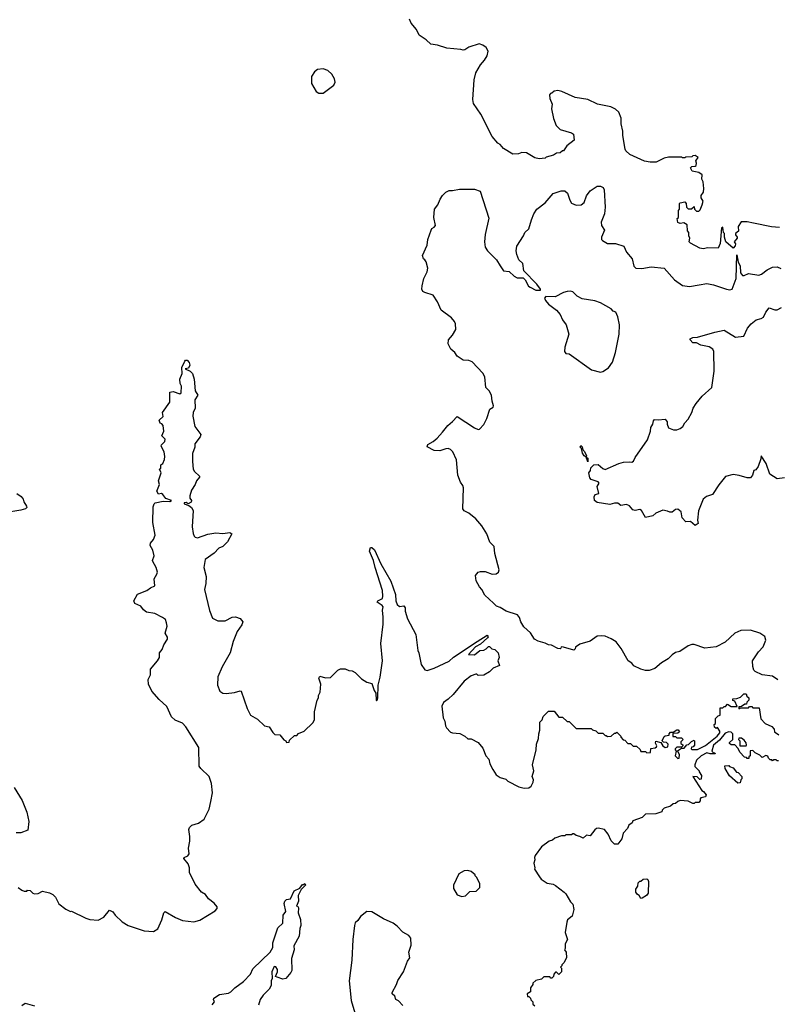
# Model space of a CAD drawing. Extents: x 2293878 to 2522763, y 823964 to 1006972.
# Tile 180 of 256: x 2384626 to 2391186, y 930883 to 939407. Entities that reach past the tile are written whole.
import ezdxf

# ---------------------------------------------------------------- set-up
doc = ezdxf.new("R2010")
doc.units = 0

msp = doc.modelspace()

# ---------------------------------------------------------------- linework, layer by layer
at = {"layer": '0CON20XD'}
for points in [[(2391205, 937607.5), (2391134.5, 937614.5), (2390980, 937645), (2390925, 937656.7), (2390873.3, 937656.7), (2390847.5, 937615), (2390850, 937575), (2390823, 937557), (2390823, 937543), (2390837.5, 937525), (2390837.5, 937515), (2390812.5, 937485), (2390822.5, 937465), (2390821.7, 937448.3), (2390805, 937430), (2390740, 937485), (2390727.5, 937525), (2390730, 937555), (2390720, 937565), (2390715, 937610), (2390702.5, 937605), (2390691.7, 937468.3), (2390675, 937430), (2390585, 937432.5), (2390545, 937422.5), (2390515, 937430), (2390433, 937473), (2390422.5, 937485), (2390427.5, 937515), (2390420, 937535), (2390420, 937565), (2390408.3, 937578.3), (2390405, 937630), (2390377, 937647), (2390345, 937642.5), (2390325, 937650), (2390320, 937685), (2390330, 937695), (2390330, 937755), (2390340, 937765), (2390340, 937815), (2390345, 937820), (2390385, 937830), (2390397.5, 937815), (2390400, 937785), (2390415, 937770), (2390441.7, 937768.3), (2390465, 937790), (2390470, 937765), (2390485, 937750), (2390505, 937750), (2390518.3, 937761.7), (2390536.4, 937803.6), (2390542.5, 937835), (2390527.5, 937865), (2390527.5, 937885), (2390546.2, 937915), (2390550, 937945), (2390543, 938003), (2390531.2, 938025), (2390533.8, 938065), (2390505, 938082.5), (2390450, 938095), (2390433.3, 938125), (2390445, 938136.7), (2390475, 938137.5), (2390482.5, 938145), (2390487.5, 938165), (2390480, 938185), (2390500, 938215), (2390475, 938230), (2390453, 938227), (2390445, 938220), (2390395, 938217.5), (2390385, 938210), (2390365, 938210), (2390355, 938217.5), (2390245, 938216.7), (2390205, 938207.5), (2390137, 938173), (2390085, 938172.5), (2390035, 938182.5), (2389909.3, 938239.3), (2389875, 938270), (2389867.5, 938285), (2389847.5, 938405), (2389847, 938443), (2389833.3, 938505), (2389832.5, 938555), (2389812.5, 938605), (2389785, 938632.5), (2389745, 938653.3), (2389630, 938675), (2389545, 938716.7), (2389435, 938733.8), (2389320, 938785), (2389285, 938792.5), (2389253, 938787), (2389235, 938770), (2389221.7, 938768.3), (2389213.3, 938756.7), (2389216.7, 938725), (2389236.1, 938676.1), (2389230, 938635), (2389247.5, 938552.5), (2389271.7, 938491.7), (2389305, 938457.5), (2389405, 938427.5), (2389420, 938415), (2389427.5, 938365), (2389362.5, 938315), (2389335, 938270), (2389325, 938270), (2389307, 938253), (2389275, 938250), (2389247, 938233), (2389185, 938217.5), (2389175, 938207.5), (2389125, 938202.5), (2389085, 938210), (2389013.9, 938253.9), (2388975, 938256.2), (2388945, 938246.7), (2388895, 938242.5), (2388815, 938292.5), (2388786.4, 938326.4), (2388767, 938337), (2388716.7, 938395), (2388618.3, 938588.3), (2388555, 938680), (2388548.8, 938715), (2388560, 938885), (2388575, 938946.7), (2388615, 939016.2), (2388650, 939055), (2388673.3, 939095), (2388682.5, 939135), (2388666.4, 939166.4), (2388637, 939187), (2388605, 939197.5), (2388515, 939167.5), (2388480, 939145), (2388465, 939143.3), (2388445, 939150), (2388325, 939160), (2388245, 939186.2), (2388185, 939196.2), (2388145, 939233.3), (2388085, 939272.5), (2388060.5, 939320.5), (2388015.9, 939375.9), (2388001.2, 939411.2)], [(2387255, 938770), (2387345, 938840), (2387356.7, 938865), (2387352.5, 938895), (2387327.5, 938935), (2387295, 938966.7), (2387255, 938980), (2387205, 938976.7), (2387177.5, 938955), (2387154.1, 938915.9), (2387153.3, 938855), (2387193.6, 938783.6), (2387215, 938770), (2387255, 938770)], [(2391191.7, 933691.7), (2391143.9, 933723.9), (2391056.1, 933736.1), (2390995, 933763.3), (2390982.5, 933775), (2390973, 933807), (2390970, 933855), (2391023.8, 933935), (2391062.3, 933977.7), (2391087.5, 934035), (2391076.4, 934066.4), (2391035, 934096.7), (2390953, 934123), (2390870.7, 934119.3), (2390817.5, 934095), (2390735, 934016.7), (2390655, 933977.5), (2390557, 933967), (2390465, 933996.7), (2390445, 933998), (2390413.3, 933986.7), (2390341.7, 933938.3), (2390305, 933927.5), (2390275, 933907.5), (2390240, 933875), (2390182.1, 933837.9), (2390125, 933791.2), (2390075, 933773.3), (2390045, 933772.5), (2390005, 933783.3), (2389944.1, 933814.1), (2389927.5, 933835), (2389895, 933857.5), (2389834.1, 933964.1), (2389789.5, 934019.5), (2389747.7, 934047.7), (2389695, 934068.8), (2389665, 934073.3), (2389625, 934070), (2389565, 934027.5), (2389475, 934001.2), (2389437.5, 933975), (2389435, 933960), (2389425, 933950), (2389334, 933976), (2389313.3, 933976.7), (2389312.5, 933965), (2389305, 933960), (2389285, 933962), (2389231.7, 933991.7), (2389204.2, 933994.2), (2389175, 934010), (2389115, 934026.2), (2389083.9, 934043.9), (2389047.7, 934097.7), (2388991.7, 934151.7), (2388966.2, 934195), (2388955, 934232.5), (2388935, 934253.8), (2388837.5, 934285), (2388785, 934318.8), (2388755, 934330), (2388727.5, 934355), (2388652.5, 934425), (2388627.5, 934475), (2388606.4, 934496.4), (2388578.3, 934548.3), (2388573.3, 934595), (2388595, 934622.5), (2388615, 934630), (2388655, 934628.8), (2388716.1, 934606.1), (2388750.5, 934609.5), (2388773.3, 934625), (2388778.8, 934645), (2388741.2, 934785), (2388733.3, 934845), (2388696.7, 934885), (2388670, 934955), (2388626.7, 935025), (2388574.4, 935084.4), (2388515, 935136), (2388474.4, 935154.4), (2388462.7, 935172.7), (2388468.8, 935355), (2388463.3, 935375), (2388442.7, 935402.7), (2388421.2, 935465), (2388409.2, 935595), (2388375.8, 935665.8), (2388357.5, 935685), (2388335, 935693.3), (2388315, 935692.5), (2388265, 935673.3), (2388215, 935676.7), (2388155, 935710), (2388160.5, 935729.5), (2388207.5, 935755), (2388240, 935785), (2388287.5, 935835), (2388332.5, 935895), (2388373, 935927), (2388415, 935972.5), (2388565, 935873.8), (2388595, 935860), (2388608.3, 935861.7), (2388645, 935902.5), (2388671.2, 935955), (2388696.7, 936035), (2388725, 936053.3), (2388730, 936065), (2388718, 936105), (2388712.5, 936155), (2388690, 936195), (2388663, 936223), (2388652.5, 936315), (2388635, 936347.5), (2388545, 936446.2), (2388515, 936456), (2388465, 936458.8), (2388414.1, 936494.1), (2388392.5, 936525), (2388360, 936555), (2388335, 936600), (2388340, 936635), (2388373.3, 936675), (2388403.3, 936725), (2388400, 936775), (2388391.2, 936795), (2388365, 936826.7), (2388275, 936893.3), (2388244.2, 936964.2), (2388205, 937023.3), (2388135, 937043.8), (2388116.7, 937055), (2388108.8, 937075), (2388111.7, 937101.7), (2388126.2, 937165), (2388153.8, 937225), (2388160, 937255), (2388145, 937310), (2388135, 937327.5), (2388122.5, 937335), (2388112.5, 937365), (2388153.3, 937455), (2388161.2, 937505), (2388187.5, 937585), (2388195, 937600), (2388215, 937610), (2388227.5, 937625), (2388213.3, 937695), (2388216.7, 937765), (2388246.2, 937805), (2388266.4, 937853.6), (2388287.5, 937885), (2388316.7, 937915), (2388343.4, 937926.6), (2388375, 937926.9), (2388435, 937940.9), (2388565, 937940), (2388613.6, 937923.6), (2388687.3, 937687.3), (2388656.1, 937546.1), (2388650.8, 937485), (2388657.7, 937437.7), (2388676.7, 937405), (2388755, 937326.7), (2388785, 937276.7), (2388815, 937232.5), (2388865, 937227.5), (2388907, 937187), (2388933, 937173), (2388985, 937172.5), (2389002.5, 937155), (2389031.2, 937101.2), (2389045, 937090), (2389095, 937064), (2389136.1, 937063.9), (2389136, 937075), (2389105, 937118), (2388991.2, 937231.2), (2388981.2, 937295), (2388949.2, 937329.2), (2388930, 937375), (2388924.2, 937405), (2388929.2, 937445), (2388987.5, 937535), (2389000, 937565), (2389034, 937595), (2389056.9, 937675), (2389077.8, 937725), (2389103.6, 937766.4), (2389175, 937821.1), (2389245, 937902.1), (2389315, 937925.6), (2389345, 937924.4), (2389369.5, 937905), (2389389.6, 937845), (2389405, 937818.2), (2389445, 937799.6), (2389486.3, 937803.6), (2389512.9, 937825), (2389535, 937880.8), (2389565.7, 937925), (2389625, 937964.3), (2389655, 937965.8), (2389676.7, 937955), (2389687.5, 937935), (2389695.4, 937785), (2389690.5, 937725), (2389659.6, 937655), (2389664.5, 937625), (2389689.2, 937585), (2389662.2, 937525), (2389664.4, 937505), (2389672.5, 937495), (2389715, 937470), (2389785, 937470), (2389855.6, 937445.6), (2389881.2, 937395), (2389928, 937335), (2389945, 937272.5), (2389960, 937255), (2390012.2, 937252.2), (2390095, 937268), (2390205, 937256.2), (2390294.4, 937155), (2390363.8, 937105), (2390425, 937095.6), (2390509.3, 937110.7), (2390575, 937122), (2390632.7, 937112.7), (2390745, 937073.1), (2390775, 937068.8), (2390795, 937073.3), (2390828.2, 937165), (2390835, 937370), (2390848.1, 937308.1), (2390864.4, 937275), (2390866.8, 937215), (2390885, 937191.1), (2390898.8, 937191.2), (2390935, 937210), (2391025, 937195.4), (2391049.4, 937205), (2391097.6, 937242.4), (2391145.5, 937264.5), (2391185, 937268.6), (2391215, 937253.1)], [(2389653.6, 936356.4), (2389675, 936361.2), (2389725, 936393.3), (2389759.1, 936440.9), (2389784.3, 936525.7), (2389816.9, 936685), (2389820, 936765), (2389804.4, 936834.4), (2389786.7, 936875), (2389764.2, 936884.2), (2389746, 936905), (2389655, 936954.6), (2389605, 936972), (2389495, 936989.4), (2389454, 937014), (2389415, 937050), (2389395.5, 937055.5), (2389365, 937054.4), (2389335, 937044.5), (2389261.2, 937008.8), (2389180.8, 937009.2), (2389171.2, 936995), (2389178, 936975), (2389204, 936945), (2389273.3, 936893.3), (2389304.4, 936855), (2389325, 936808.8), (2389357.5, 936765), (2389382, 936685), (2389347.3, 936572.7), (2389343.8, 936535), (2389355, 936517.5), (2389385, 936513.3), (2389576.4, 936376.4), (2389653.6, 936356.4)], [(2391249.1, 935440.9), (2391185, 935432.8), (2391121.1, 935471.1), (2391090, 935565), (2391045, 935630), (2391043.3, 935605), (2391020.7, 935539.3), (2390999.3, 935510.7), (2390982.5, 935505), (2390970.8, 935465), (2390955, 935441.2), (2390925, 935440), (2390855, 935462.2), (2390805, 935470.4), (2390736.9, 935453.1), (2390679.6, 935380.4), (2390624.3, 935295.7), (2390572.3, 935277.7), (2390543.3, 935255), (2390504.3, 935155), (2390496, 935075), (2390500, 935045), (2390475, 935027.5), (2390435, 935062.5), (2390395, 935060), (2390362.5, 935095), (2390352.5, 935145), (2390325, 935170), (2390305, 935167.5), (2390275, 935142.5), (2390255, 935142.5), (2390235, 935152.5), (2390195, 935160), (2390134.2, 935135.8), (2390108.8, 935111.2), (2390045, 935097.5), (2390008.8, 935158.8), (2389995, 935166), (2389955, 935158.8), (2389935, 935163.3), (2389905, 935197.5), (2389879.3, 935209.3), (2389831.2, 935201.2), (2389805, 935220), (2389775, 935220), (2389735, 935209.2), (2389625, 935226.2), (2389604.1, 935244.1), (2389600, 935275), (2389610, 935295), (2389640, 935305), (2389627.5, 935365), (2389642.5, 935395), (2389636.1, 935406.1), (2389575, 935426.7), (2389561.7, 935441.7), (2389553.8, 935485), (2389567.5, 935505), (2389571.7, 935528.3), (2389598.3, 935551.7), (2389635, 935556), (2389675, 935521.2), (2389695, 935513.3), (2389815, 935565.8), (2389855, 935575.8), (2389902.3, 935577.7), (2389925, 935576.7), (2389940, 935585), (2389955, 935617.5), (2390060.7, 935769.3), (2390087.5, 935845), (2390091.2, 935875), (2390107.5, 935905), (2390113.3, 935935), (2390123.6, 935946.4), (2390155, 935942.5), (2390215, 935947.5), (2390232.5, 935925), (2390232.5, 935905), (2390245, 935872.5), (2390287, 935857), (2390315, 935856.7), (2390345, 935866.2), (2390366.7, 935885), (2390385, 935917.5), (2390415, 935947.5), (2390446.2, 936005), (2390458, 936045), (2390484, 936085), (2390535, 936148.8), (2390617.7, 936222.3), (2390639.4, 936365), (2390635.8, 936535), (2390628, 936555), (2390594.4, 936574.4), (2390525, 936588.6), (2390485, 936608.6), (2390455, 936610), (2390430, 936635), (2390432.5, 936645), (2390454.3, 936655.7), (2390495, 936657.5), (2390645, 936701.4), (2390725, 936719.4), (2390825, 936658), (2390895, 936666.7), (2390928, 936735), (2390960, 936775), (2391001.7, 936808.3), (2391045, 936820), (2391065, 936832.5), (2391086.7, 936875), (2391115, 936912.5), (2391165, 936896.2), (2391185, 936896.2), (2391222.5, 936915)], [(2385862.9, 934232.9), (2385795, 934267.5), (2385725, 934276.2), (2385698.3, 934298.3), (2385675, 934328.8), (2385624, 934354), (2385613.8, 934375), (2385646.7, 934433.3), (2385726.2, 934465), (2385760.3, 934489.7), (2385797.5, 934505), (2385790, 934565), (2385814.3, 934605.7), (2385819.2, 934625), (2385808.8, 934665), (2385778.8, 934715), (2385776.2, 934725), (2385790, 934765), (2385780, 934815), (2385756.7, 934855), (2385757.5, 934875), (2385783.6, 934906.4), (2385800, 934945), (2385778.8, 935055), (2385781.7, 935188.3), (2385790, 935215), (2385800, 935225), (2385868.3, 935238.3), (2385925, 935236.7), (2385940, 935245), (2385890.3, 935260.3), (2385865, 935296.2), (2385855, 935303.8), (2385829.3, 935299.3), (2385814, 935325), (2385837.7, 935382.3), (2385828, 935415), (2385850, 935485), (2385837.5, 935515), (2385847.5, 935525), (2385848.3, 935551.7), (2385866.7, 935565), (2385879.4, 935600.6), (2385883.1, 935625), (2385876.9, 935665), (2385850.8, 935715), (2385853.2, 935726.8), (2385884, 935755), (2385885.8, 935775), (2385856.7, 935805), (2385873.3, 935845), (2385868.8, 935895), (2385858.3, 935908.3), (2385842.5, 935915), (2385835, 935940), (2385868.3, 935971.7), (2385863.3, 936005), (2385927.5, 936095), (2385927.5, 936182.5), (2385955, 936188.8), (2386012.5, 936167.5), (2386023.6, 936176.4), (2386026.7, 936235), (2386017, 936257), (2386013.3, 936295), (2386032.5, 936345), (2386030, 936395), (2386055, 936450), (2386061.7, 936458.3), (2386075, 936460), (2386095, 936440), (2386100, 936415), (2386089.3, 936390.7), (2386060, 936385), (2386103.6, 936363.6), (2386123.6, 936343.6), (2386136, 936295), (2386146.7, 936195), (2386167.3, 936157.3), (2386143.9, 936116.1), (2386145.6, 936045), (2386127.5, 936005), (2386124, 935975), (2386142.2, 935885), (2386194, 935815), (2386188.8, 935795), (2386143.8, 935735), (2386143.8, 935705), (2386122.5, 935652.5), (2386121.7, 935581.7), (2386128.8, 935515), (2386141.2, 935495), (2386183.3, 935455), (2386183.8, 935445), (2386156.7, 935415), (2386145, 935382.5), (2386113.8, 935335), (2386100, 935285), (2386100, 935265), (2386113, 935243), (2386110.7, 935229.3), (2386085, 935216.7), (2386067.5, 935227.5), (2386050, 935225), (2386050, 935215), (2386090.5, 935200.5), (2386112.7, 935182.7), (2386128.3, 935158.3), (2386120.6, 935015), (2386127.5, 934957.5), (2386135.8, 934935.8), (2386145.8, 934925.8), (2386165, 934922), (2386255, 934952.5), (2386325.8, 934965.8), (2386385, 934958), (2386445, 934966.7), (2386462.5, 934955), (2386425, 934887.5), (2386399.5, 934860.5), (2386385, 934846.7), (2386349.7, 934830.3), (2386310.3, 934789.7), (2386231.2, 934735), (2386220, 934665), (2386241.2, 934585), (2386238.8, 934525), (2386226.2, 934475), (2386268.3, 934291.7), (2386296.2, 934225), (2386342.7, 934202.7), (2386405, 934204), (2386465, 934233.3), (2386495, 934236.7), (2386535, 934222.5), (2386557.5, 934195), (2386550.7, 934169.3), (2386508.3, 934111.7), (2386473.3, 934025), (2386448.8, 933925), (2386378, 933805), (2386343, 933717), (2386340, 933645), (2386360, 933595), (2386385, 933576.7), (2386415, 933573.8), (2386485, 933581.2), (2386535, 933596.7), (2386545, 933593.3), (2386595, 933442.5), (2386625.8, 933385.8), (2386685, 933351.2), (2386745, 933293.8), (2386787.5, 933285), (2386817.5, 933235), (2386835, 933220), (2386880, 933215), (2386913.6, 933173.6), (2386930, 933165), (2386935, 933150), (2386958.3, 933151.7), (2386961.7, 933168.3), (2387005, 933210), (2387025, 933210), (2387041.7, 933228.3), (2387088.3, 933248.3), (2387165, 933320), (2387177.5, 933345), (2387177.5, 933415), (2387202.5, 933515), (2387212.5, 933535), (2387213, 933557), (2387227.5, 933585), (2387232.5, 933655), (2387216.7, 933705), (2387225, 933722.5), (2387275, 933710), (2387317, 933713), (2387380, 933775), (2387405, 933787.5), (2387445, 933787.5), (2387475, 933772.5), (2387505, 933770), (2387530, 933755), (2387585, 933700), (2387633, 933673), (2387675, 933660), (2387695, 933600), (2387710, 933575), (2387712.5, 933515), (2387715, 933510), (2387720, 933515), (2387726.7, 933535), (2387731.2, 933645), (2387747.5, 933715), (2387766.2, 933855), (2387754.4, 934005), (2387774.2, 934175), (2387774.1, 934234.1), (2387766.7, 934295), (2387772.5, 934325), (2387766.1, 934336.1), (2387720, 934365), (2387727.5, 934375), (2387767.5, 934395), (2387770, 934415), (2387766.2, 934465), (2387704, 934665), (2387689.2, 934725), (2387655.6, 934805), (2387665, 934836.2), (2387675, 934838), (2387698.2, 934818.2), (2387752.5, 934695), (2387840, 934545), (2387881.2, 934431.2), (2387883.8, 934375), (2387895, 934344), (2387915, 934328), (2387951.7, 934331.7), (2387962.5, 934315), (2387963.3, 934285), (2387985, 934220), (2388057.5, 934085), (2388073.3, 933945), (2388082.5, 933925), (2388103.3, 933825), (2388135, 933777.5), (2388155, 933772.5), (2388215, 933792.5), (2388345, 933853.3), (2388382.5, 933887.5), (2388587.5, 934025), (2388675, 934077.5), (2388682.5, 934065), (2388677.5, 934055), (2388615, 934000), (2388573.6, 933976.4), (2388511.7, 933911.7), (2388565, 933907.5), (2388610, 933945), (2388645, 933950), (2388665, 933960), (2388685, 933980), (2388695, 933980), (2388715, 933960), (2388740, 933955), (2388770, 933925), (2388776.7, 933885), (2388767.5, 933855), (2388780, 933815), (2388725, 933792.5), (2388695, 933760), (2388645, 933732.5), (2388595, 933730), (2388585, 933740), (2388575, 933740), (2388533.9, 933726.1), (2388475, 933680), (2388380, 933565), (2388335, 933523.3), (2388295, 933496.7), (2388282, 933465), (2388293.9, 933363.9), (2388307.5, 933335), (2388312.5, 933295), (2388322.5, 933275), (2388355, 933240), (2388375, 933232.5), (2388437, 933227), (2388480, 933205), (2388505, 933180), (2388535, 933180), (2388595, 933150), (2388635, 933100), (2388662.5, 933035), (2388687.5, 933005), (2388697.5, 932965), (2388722.5, 932915), (2388750.7, 932870.7), (2388785, 932847.5), (2388835, 932832.5), (2388853.3, 932813.3), (2388947.5, 932765), (2388995, 932754), (2389035, 932756.7), (2389055, 932770), (2389072, 932805), (2389076.1, 932826.1), (2389062.5, 932855), (2389076.7, 932905), (2389067.5, 932955), (2389097.5, 933085), (2389100, 933135), (2389117, 933183), (2389120, 933225), (2389130, 933255), (2389130, 933325), (2389150, 933345), (2389160, 933375), (2389205, 933420), (2389255, 933420), (2389295, 933370), (2389325, 933370), (2389365, 933330), (2389385, 933330), (2389445, 933270), (2389575, 933270), (2389585, 933260), (2389615, 933250), (2389635, 933230), (2389675, 933230), (2389695, 933210), (2389705, 933210), (2389715, 933200), (2389747, 933203), (2389775, 933230), (2389785, 933230), (2389795, 933240), (2389830, 933205), (2389830, 933195), (2389851.7, 933171.7), (2389865, 933170), (2389891.7, 933141.7), (2389915, 933140), (2389938.3, 933118.3), (2389967, 933117), (2389998.3, 933088.3), (2390005, 933070), (2390045, 933070), (2390055, 933060), (2390088.3, 933061.7), (2390091.7, 933098.3), (2390127, 933103), (2390139.3, 933110.7), (2390141.7, 933121.7), (2390130, 933145), (2390135, 933160), (2390178.3, 933148.3), (2390195, 933120), (2390215, 933107.5), (2390238.3, 933111.7), (2390240, 933135), (2390225, 933150), (2390201.7, 933151.7), (2390190, 933165), (2390205, 933200), (2390215, 933207.5), (2390248.3, 933211.7), (2390250, 933225), (2390261.7, 933238.3), (2390285, 933240), (2390315, 933260), (2390328.3, 933258.3), (2390338.3, 933241.7), (2390325, 933230), (2390281.7, 933228.3), (2390281.7, 933201.7), (2390305, 933200), (2390315, 933190), (2390355, 933190), (2390370, 933175), (2390350, 933155), (2390351.7, 933141.7), (2390368.3, 933128.3), (2390368.3, 933121.7), (2390355, 933110), (2390315, 933110), (2390300, 933095), (2390300, 933085), (2390310, 933075), (2390302.5, 933035), (2390325, 933010), (2390337.5, 933015), (2390340, 933045), (2390321.7, 933078.3), (2390355, 933100), (2390378.3, 933101.7), (2390401.7, 933128.3), (2390418.3, 933131.7), (2390441.7, 933158.3), (2390465, 933170), (2390470, 933165), (2390470, 933125), (2390458.3, 933111.7), (2390441.7, 933108.3), (2390440, 933095), (2390445, 933090), (2390495, 933090), (2390565, 933122.5), (2390666.4, 933203.6), (2390687, 933233), (2390687, 933247), (2390668.3, 933278.3), (2390655, 933270), (2390641.7, 933281.7), (2390640, 933305), (2390650, 933315), (2390651.7, 933358.3), (2390675, 933380), (2390690, 933385), (2390691.7, 933448.3), (2390715, 933450), (2390725, 933460), (2390738.3, 933461.7), (2390755, 933480), (2390785, 933460), (2390838.3, 933461.7), (2390818.3, 933508.3), (2390801.7, 933511.7), (2390801.7, 933528.3), (2390835, 933530), (2390867, 933543), (2390895, 933570), (2390915, 933570), (2390921.7, 933551.7), (2390940, 933535), (2390940, 933515), (2390921.7, 933498.3), (2390918.3, 933481.7), (2390905, 933480), (2390875, 933460), (2390851.7, 933458.3), (2390851.7, 933441.7), (2390865, 933450), (2390935, 933450), (2390945, 933460), (2390965, 933460), (2390975, 933450), (2391028.3, 933448.3), (2391043, 933353), (2391080, 933315), (2391137, 933287), (2391160, 933265), (2391161.7, 933241.7), (2391200, 933215)], [(2389545, 935580), (2389530, 935620), (2389515, 935630), (2389500, 935655), (2389490, 935695), (2389480, 935705), (2389485, 935720), (2389495, 935710), (2389501.7, 935681.7), (2389515, 935670), (2389532.5, 935635), (2389530, 935620), (2389545, 935610), (2389545, 935580)], [(2384602.5, 935305), (2384639.2, 935279.2), (2384656.7, 935255), (2384662.3, 935232.3), (2384686.7, 935195), (2384687, 935183), (2384677, 935173), (2384635, 935160), (2384495, 935138)], [(2384613.6, 931893.6), (2384645, 931870), (2384665, 931862.5), (2384687, 931863), (2384695, 931870), (2384717, 931867), (2384740, 931845), (2384755, 931840), (2384787, 931843), (2384825, 931863.3), (2384885, 931847.5), (2384913, 931833), (2384935, 931810), (2384965, 931752.5), (2385025, 931707.5), (2385065, 931687.5), (2385075, 931690), (2385198.3, 931628.3), (2385235, 931616.7), (2385305, 931612.5), (2385355, 931637.5), (2385405, 931697.5), (2385433, 931683), (2385452.5, 931655), (2385515, 931597.5), (2385566.4, 931566.4), (2385705, 931520), (2385785, 931512.5), (2385822.5, 931535), (2385857.5, 931615), (2385873.3, 931675), (2385885, 931686.7), (2385975, 931633.8), (2386035, 931608.8), (2386135, 931596.2), (2386185, 931610), (2386319.3, 931690.7), (2386337, 931713), (2386337, 931727), (2386309.3, 931759.3), (2386262.5, 931795), (2386235, 931832.5), (2386200, 931855), (2386145, 931922.5), (2386097.5, 932025), (2386097.5, 932065), (2386085, 932100), (2386047.5, 932145), (2386050, 932155), (2386080.7, 932169.3), (2386092.5, 932185), (2386087.5, 932235), (2386098.8, 932295), (2386098.8, 932335), (2386090, 932395), (2386096.4, 932413.6), (2386116.4, 932433.6), (2386175, 932451.2), (2386223.3, 932485), (2386267.3, 932572.7), (2386282.7, 932637.3), (2386295.8, 932715), (2386288, 932795), (2386266.2, 932855), (2386193.4, 932923.4), (2386179.2, 932945), (2386176, 933105), (2386064.2, 933285), (2386035, 933315.8), (2385972.4, 933342.4), (2385940.9, 933370.9), (2385901.7, 933461.7), (2385835, 933522.5), (2385770, 933595), (2385741.2, 933655), (2385739.2, 933695), (2385757.5, 933735), (2385758, 933785), (2385820, 933855), (2385836, 933885), (2385837.5, 933925), (2385860, 933955), (2385873.3, 933995), (2385905.7, 934045), (2385905, 934060), (2385885.8, 934095), (2385902, 934155), (2385898.8, 934185), (2385890, 934215), (2385862.9, 934232.9)], [(2391195, 932990), (2391185, 932990), (2391175, 933000), (2391155, 933000), (2391145, 932990), (2391138.3, 932998.3), (2391125, 933000), (2391110, 933015), (2391105, 933030), (2391085, 933037.5), (2391055, 933020), (2391035, 933040), (2390995, 933060), (2390975, 933080), (2390951.7, 933078.3), (2390950, 933035), (2390940, 933025), (2390938.3, 933011.7), (2390925, 933010), (2390918.3, 933018.3), (2390901.7, 933021.7), (2390860, 933065), (2390848.3, 933098.3), (2390818.3, 933128.3), (2390785, 933130), (2390771.7, 933141.7), (2390771.7, 933148.3), (2390800, 933175), (2390800, 933225), (2390785, 933240), (2390765, 933242.5), (2390735, 933230), (2390685, 933170), (2390632.5, 933125), (2390620, 933075), (2390631.7, 933061.7), (2390645, 933060), (2390648.3, 933051.7), (2390605, 933050), (2390575, 933060), (2390527.5, 933035)], [(2390915, 933120), (2390920, 933125), (2390917, 933147), (2390898.3, 933168.3), (2390877, 933187), (2390851.7, 933188.3), (2390850, 933175), (2390860, 933165), (2390861.7, 933121.7), (2390915, 933120)], [(2390527.5, 933035), (2390487.5, 932995), (2390472.5, 932955), (2390473, 932943), (2390510, 932905), (2390510, 932895), (2390530, 932865), (2390527, 932833), (2390515, 932830), (2390491.7, 932851.7), (2390453.3, 932855), (2390532.5, 932735), (2390547.5, 932725), (2390570, 932695), (2390565, 932680), (2390525, 932670), (2390518.3, 932661.7), (2390517, 932643), (2390505, 932630), (2390475, 932630), (2390465, 932620), (2390455, 932620), (2390415, 932642.5), (2390343.6, 932646.4), (2390325, 932640), (2390305, 932620), (2390283, 932617), (2390261.7, 932598.3), (2390205, 932580), (2390190, 932565), (2390185, 932550), (2390135, 932532.5), (2390045, 932527.5), (2390015, 932500), (2389935, 932470), (2389930, 932455), (2389900, 932435), (2389890, 932405), (2389850, 932365), (2389840, 932315), (2389805, 932270), (2389775, 932270), (2389747, 932297), (2389722.5, 932355), (2389690, 932395), (2389635, 932407.5), (2389620, 932405), (2389607, 932393), (2389565, 932340), (2389533, 932347), (2389505, 932320), (2389477, 932337), (2389443, 932343), (2389425, 932360), (2389415, 932360), (2389405, 932350), (2389355, 932350), (2389345, 932342.5), (2389318.3, 932341.7), (2389258.3, 932321.7), (2389240, 932305), (2389210, 932295), (2389143.6, 932246.4), (2389088.3, 932171.7), (2389082.5, 932155), (2389087.5, 932135), (2389077.5, 932105), (2389086.7, 932065), (2389083.6, 932053.6), (2389127.5, 931985), (2389140, 931965), (2389193, 931933), (2389245, 931922.5), (2389265, 931912.5), (2389340, 931855), (2389355, 931840), (2389395, 931770), (2389415, 931750), (2389423.3, 931705), (2389410, 931645), (2389370, 931615), (2389362.5, 931595), (2389348.8, 931505), (2389370, 931445), (2389350, 931405), (2389350, 931365), (2389342.5, 931355), (2389357.5, 931335), (2389360, 931285), (2389338.3, 931241.7), (2389320, 931225), (2389320, 931215), (2389310, 931205), (2389317.5, 931195), (2389317.5, 931165), (2389295, 931140), (2389275, 931160), (2389265, 931160), (2389250, 931145), (2389247, 931123), (2389235, 931110), (2389225, 931110), (2389215, 931120), (2389165, 931120), (2389145, 931100), (2389095, 931090), (2389070, 931065), (2389070, 931055), (2389050, 931025), (2389048.3, 930991.7), (2389020, 930975), (2389021.7, 930951.7), (2389035, 930950), (2389050, 930935), (2389051.7, 930921.7), (2389070, 930905), (2389070, 930885), (2389085, 930870)], [(2390845, 932797.5), (2390770.7, 932860.7), (2390733, 932923), (2390731.7, 932948.3), (2390765, 932950), (2390771.7, 932941.7), (2390805, 932930), (2390831.7, 932891.7), (2390848.3, 932888.3), (2390880, 932855), (2390880, 932835), (2390870, 932825), (2390865, 932800), (2390845, 932797.5)], [(2384579.3, 932759.3), (2384647.7, 932647.7), (2384688.8, 932545), (2384706, 932465), (2384698.3, 932391.7), (2384635, 932367.5), (2384597, 932367)], [(2388455, 931817.5), (2388485, 931822.5), (2388525, 931860), (2388578.3, 931861.7), (2388610, 931895), (2388610, 931925), (2388585, 931980), (2388570, 931995), (2388570, 932005), (2388535, 932032.5), (2388505, 932042.5), (2388475, 932037.5), (2388427, 932013), (2388383.3, 931915), (2388382.5, 931885), (2388415, 931830), (2388455, 931817.5)], [(2386292.1, 930877.9), (2386312.5, 930905), (2386303.3, 930925), (2386306.7, 930935), (2386355, 930967.5), (2386435, 930980), (2386455, 930991.2), (2386488.8, 931025), (2386565, 931080), (2386624, 931145), (2386645, 931190), (2386796.2, 931335), (2386816.7, 931375), (2386818.8, 931415), (2386862, 931545), (2386904.2, 931585.8), (2386908.8, 931655), (2386930, 931685), (2386917.5, 931755), (2386923.3, 931775), (2386935, 931790), (2386970, 931795), (2387002.5, 931865), (2387052.5, 931887.5), (2387075, 931920), (2387085, 931920), (2387095, 931930), (2387100, 931915), (2387062.5, 931877.5), (2387036.2, 931823.8), (2387041.2, 931775), (2387022.5, 931732.5), (2387036.4, 931726.4), (2387040, 931715), (2387037.5, 931675), (2387056.4, 931616.4), (2387060, 931565), (2387051.7, 931538.3), (2387045.8, 931474.2), (2387000.7, 931389.3), (2387003.3, 931355), (2386980.5, 931279.5), (2386983.3, 931175), (2386975, 931157.5), (2386930, 931105), (2386905, 931100), (2386855, 931117.5), (2386840, 931125), (2386858.8, 931165), (2386859.2, 931185), (2386845, 931206.2), (2386830, 931210), (2386810, 931165), (2386812.5, 931105), (2386803.9, 931086.1), (2386802.5, 931045), (2386787.1, 931015), (2386735, 930961.4), (2386708.5, 930925), (2386694, 930875)], [(2390005, 931800), (2389990, 931825), (2389973.9, 931833.9), (2389961.2, 931855), (2389960.7, 931879.3), (2389977.5, 931905), (2389982.5, 931935), (2389995, 931950), (2390005, 931950), (2390023.6, 931966.4), (2390055, 931970), (2390063.6, 931963.6), (2390070, 931945), (2390067.5, 931845), (2390052.5, 931825), (2390015, 931802.5), (2390005, 931800)], [(2387945, 930873.8), (2387905, 930912.5), (2387884.1, 930924.1), (2387873.6, 930953.6), (2387850, 930975), (2387850, 930985), (2387890, 931055), (2387901.7, 931088.3), (2387950, 931165), (2387983.8, 931255), (2388004, 931285), (2387995.8, 931335), (2388015.6, 931395), (2388013.3, 931455), (2387995, 931477.5), (2387945, 931506.7), (2387895, 931558.8), (2387860, 931585), (2387775, 931622), (2387675, 931683.3), (2387633, 931687), (2387576.7, 931643.3), (2387555, 931607.5), (2387531.7, 931588.3), (2387524, 931565), (2387510.6, 931445), (2387502.9, 931265), (2387480, 931085), (2387496.2, 930915), (2387527.7, 930807.7)], [(2384645, 930872.5), (2384675, 930893.3), (2384755, 930870)]]:
    msp.add_lwpolyline(points, dxfattribs=at)

doc.saveas('drawing.dxf')
